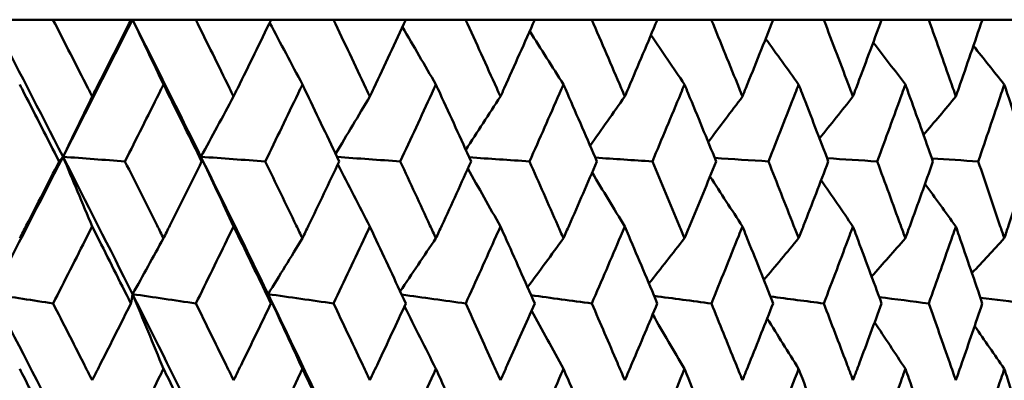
# Model space of a CAD drawing. Header units: millimetres. Extents: x 123 to 2417, y 726 to 3130.
# Tile 216 of 244: x 1434.55 to 1442.22, y 955.51 to 958.31. Entities that reach past the tile are written whole.
import ezdxf

# ---------------------------------------------------------------- set-up
doc = ezdxf.new("R2010")
doc.units = ezdxf.units.MM
doc.header["$LTSCALE"] = 12
doc.layers.add('Widoczne (ISO)', color=7, linetype='Continuous', lineweight=50)

msp = doc.modelspace()

# ---------------------------------------------------------------- linework, layer by layer
at = {"layer": 'Widoczne (ISO)'}
for p, q in [((1434.3412, 958.3133), (1434.8134, 958.3133)), ((1435.4207, 958.3133), (1434.8134, 958.3133)), ((1435.4207, 958.3133), (1435.4327, 958.3133)), ((1435.4327, 958.3133), (1435.9245, 958.3133)), ((1436.5112, 958.3133), (1435.9245, 958.3133)), ((1436.5112, 958.3133), (1436.9967, 958.3133)), ((1437.5604, 958.3133), (1436.9967, 958.3133)), ((1437.5604, 958.3133), (1438.0256, 958.3133)), ((1438.5642, 958.3133), (1438.0256, 958.3133)), ((1438.5642, 958.3133), (1439.0072, 958.3133)), ((1439.5185, 958.3133), (1439.0072, 958.3133)), ((1439.5185, 958.3133), (1439.9376, 958.3133)), ((1440.4196, 958.3133), (1439.9376, 958.3133)), ((1440.4196, 958.3133), (1440.8132, 958.3133)), ((1441.264, 958.3133), (1440.8132, 958.3133)), ((1441.264, 958.3133), (1441.6305, 958.3133)), ((1442.0482, 958.3133), (1441.6305, 958.3133)), ((1442.0482, 958.3133), (1442.3862, 958.3133))]:
    msp.add_line(p, q, dxfattribs=at)
msp.add_circle((1426.0385, 990.3133), 50, dxfattribs=at)
for points in [[(1434.3412, 958.3133), (1434.5261, 957.9581), (1434.7096, 957.6026), (1434.8915, 957.247)], [(1435.4327, 958.3133), (1435.2537, 957.9581), (1435.0732, 957.6026), (1434.8915, 957.247)], [(1435.4327, 958.3133), (1435.6118, 957.9581), (1435.7892, 957.6026), (1435.965, 957.247)], [(1435.6736, 957.809), (1435.5935, 957.9775), (1435.5132, 958.1456), (1435.4327, 958.3133)], [(1436.7551, 957.809), (1436.6702, 957.9696), (1436.5851, 958.1298), (1436.4998, 958.2897)], [(1437.7942, 957.809), (1437.7076, 957.9584), (1437.6208, 958.1074), (1437.5338, 958.2561)], [(1438.787, 957.809), (1438.6997, 957.9478), (1438.6123, 958.0863), (1438.5247, 958.2245)], [(1439.7295, 957.809), (1439.6426, 957.9377), (1439.5555, 958.0661), (1439.4683, 958.1943)], [(1440.6179, 957.809), (1440.5324, 957.928), (1440.4466, 958.0467), (1440.3608, 958.1652)], [(1441.4488, 957.809), (1441.3655, 957.9186), (1441.2821, 958.0279), (1441.1986, 958.1371)], [(1442.2189, 957.809), (1442.1388, 957.9093), (1442.0586, 958.0095), (1441.9783, 958.1095)], [(1435.1183, 957.7156), (1435.0428, 957.5592), (1434.9672, 957.4029), (1434.8915, 957.247)], [(1436.2194, 957.7156), (1436.1347, 957.5592), (1436.0499, 957.4029), (1435.965, 957.247)], [(1437.2802, 957.7156), (1437.1912, 957.5668), (1437.1022, 957.4181), (1437.013, 957.2698)], [(1438.2967, 957.7156), (1438.2067, 957.5776), (1438.1166, 957.4397), (1438.0265, 957.3021)], [(1439.2648, 957.7156), (1439.1749, 957.5878), (1439.0849, 957.4601), (1438.9948, 957.3326)], [(1440.1807, 957.7156), (1440.0919, 957.5975), (1440.003, 957.4795), (1439.914, 957.3617)], [(1441.0408, 957.7156), (1440.954, 957.6069), (1440.8672, 957.4982), (1440.7803, 957.3897)], [(1441.8416, 957.7156), (1441.7579, 957.6159), (1441.6741, 957.5163), (1441.5902, 957.4169)], [(1434.8915, 957.247), (1434.7095, 956.8909), (1434.5262, 956.5347), (1434.3416, 956.1784)], [(1434.8915, 957.247), (1434.8813, 957.2349), (1434.8712, 957.2228), (1434.861, 957.2106)], [(1435.1183, 956.7044), (1435.0429, 956.8857), (1434.9673, 957.0666), (1434.8915, 957.247)], [(1434.8915, 957.247), (1435.0736, 956.8909), (1435.2542, 956.5347), (1435.4332, 956.1784)], [(1434.8915, 957.247), (1435.0522, 957.2349), (1435.213, 957.2228), (1435.3738, 957.2106)], [(1436.2194, 956.7044), (1436.1348, 956.8857), (1436.05, 957.0666), (1435.965, 957.247)], [(1435.965, 957.247), (1435.9669, 957.2349), (1435.9688, 957.2228), (1435.9707, 957.2106)], [(1435.965, 957.247), (1436.1409, 956.8909), (1436.3152, 956.5347), (1436.4877, 956.1784)], [(1435.965, 957.247), (1436.132, 957.2349), (1436.299, 957.2228), (1436.466, 957.2106)], [(1437.0246, 957.2452), (1437.1888, 957.2337), (1437.3529, 957.2222), (1437.517, 957.2106)], [(1437.2802, 956.7044), (1437.1971, 956.8658), (1437.1137, 957.0269), (1437.0302, 957.1877)], [(1438.0535, 957.2427), (1438.2099, 957.232), (1438.3663, 957.2213), (1438.5227, 957.2106)], [(1439.0348, 957.2403), (1439.1829, 957.2304), (1439.3311, 957.2205), (1439.4792, 957.2106)], [(1439.9646, 957.238), (1440.1039, 957.2289), (1440.2433, 957.2198), (1440.3827, 957.2106)], [(1440.8393, 957.2358), (1440.9694, 957.2274), (1441.0994, 957.219), (1441.2295, 957.2106)], [(1441.6555, 957.2337), (1441.7758, 957.226), (1441.8961, 957.2183), (1442.0163, 957.2106)], [(1438.2967, 956.7044), (1438.2122, 956.8548), (1438.1275, 957.005), (1438.0426, 957.1548)], [(1439.2648, 956.7044), (1439.18, 956.8443), (1439.095, 956.984), (1439.0098, 957.1235)], [(1440.1807, 956.7044), (1440.0965, 956.8342), (1440.0122, 956.9639), (1439.9278, 957.0933)], [(1441.0408, 956.7044), (1440.9582, 956.8245), (1440.8756, 956.9444), (1440.7927, 957.0641)], [(1441.8416, 956.7044), (1441.7616, 956.8149), (1441.6815, 956.9253), (1441.6012, 957.0355)], [(1435.6736, 956.6124), (1435.5936, 956.4675), (1435.5134, 956.3228), (1435.4332, 956.1784)], [(1436.7551, 956.6124), (1436.666, 956.4675), (1436.5769, 956.3228), (1436.4877, 956.1784)], [(1437.7942, 956.6124), (1437.7015, 956.4748), (1437.6087, 956.3374), (1437.5157, 956.2002)], [(1438.787, 956.6124), (1438.694, 956.4852), (1438.6009, 956.3581), (1438.5078, 956.2312)], [(1439.7295, 956.6124), (1439.6373, 956.495), (1439.545, 956.3777), (1439.4527, 956.2605)], [(1440.6179, 956.6124), (1440.5276, 956.5043), (1440.4371, 956.3963), (1440.3466, 956.2885)], [(1441.4488, 956.6124), (1441.3612, 956.5133), (1441.2736, 956.4143), (1441.1859, 956.3154)], [(1442.2189, 956.6124), (1442.135, 956.522), (1442.0511, 956.4317), (1441.9671, 956.3414)], [(1434.3416, 956.1784), (1434.4992, 956.1541), (1434.6567, 956.1298), (1434.8142, 956.1055)], [(1434.3416, 956.1784), (1434.5267, 955.8217), (1434.7102, 955.4649), (1434.8923, 955.1082)], [(1435.4332, 956.1784), (1435.4288, 956.1541), (1435.4243, 956.1298), (1435.4199, 956.1055)], [(1435.6736, 955.5967), (1435.5938, 955.7911), (1435.5136, 955.985), (1435.4332, 956.1784)], [(1435.4332, 956.1784), (1435.5972, 956.1541), (1435.7613, 956.1298), (1435.9254, 956.1055)], [(1435.4332, 956.1784), (1435.6124, 955.8217), (1435.79, 955.4649), (1435.9659, 955.1082)], [(1436.7551, 955.5967), (1436.6663, 955.7911), (1436.5771, 955.985), (1436.4877, 956.1784)], [(1436.4877, 956.1784), (1436.6576, 956.1541), (1436.8275, 956.1298), (1436.9975, 956.1055)], [(1436.4877, 956.1784), (1436.6604, 955.8217), (1436.8313, 955.4649), (1437.0004, 955.1082)], [(1436.4877, 956.1784), (1436.4953, 956.1541), (1436.5029, 956.1298), (1436.5104, 956.1055)], [(1437.5276, 956.1747), (1437.6938, 956.1516), (1437.8601, 956.1286), (1438.0264, 956.1055)], [(1438.5352, 956.1694), (1438.6928, 956.1481), (1438.8503, 956.1268), (1439.0079, 956.1055)], [(1439.4931, 956.1644), (1439.6415, 956.1448), (1439.7899, 956.1251), (1439.9383, 956.1055)], [(1440.3976, 956.1597), (1440.5363, 956.1416), (1440.6751, 956.1236), (1440.8138, 956.1055)], [(1441.2451, 956.1551), (1441.3737, 956.1386), (1441.5024, 956.122), (1441.631, 956.1055)], [(1442.0323, 956.1507), (1442.1504, 956.1356), (1442.2686, 956.1206), (1442.3867, 956.1055)], [(1437.7942, 955.5967), (1437.7128, 955.7591), (1437.6311, 955.9213), (1437.5492, 956.083)], [(1438.787, 955.5967), (1438.7046, 955.7483), (1438.622, 955.8996), (1438.5391, 956.0506)], [(1439.7295, 955.5967), (1439.6471, 955.7379), (1439.5644, 955.8788), (1439.4816, 956.0194)], [(1440.6179, 955.5967), (1440.5364, 955.7278), (1440.4548, 955.8586), (1440.3729, 955.9892)], [(1441.4488, 955.5967), (1441.3692, 955.7179), (1441.2894, 955.8388), (1441.2094, 955.9596)], [(1442.2189, 955.5967), (1442.142, 955.7081), (1442.065, 955.8194), (1441.9878, 955.9305)]]:
    msp.add_open_spline(points, degree=3, dxfattribs=at)
for points, knots in [([(1434.8134, 958.3133), (1434.9044, 958.1356), (1434.9952, 957.958), (1435.0964, 957.7588), (1435.1074, 957.7372), (1435.1183, 957.7156)], [0, 0, 0, 0, 0.06135239, 0.06135239, 0.06879633, 0.06879633, 0.06879633, 0.06879633]), ([(1435.1183, 957.7156), (1435.1293, 957.7372), (1435.1402, 957.7587), (1435.2413, 957.9579), (1435.3312, 958.1356), (1435.4207, 958.3133)], [0.05393723, 0.05393723, 0.05393723, 0.05393723, 0.06137399, 0.06137399, 0.12273355, 0.12273355, 0.12273355, 0.12273355]), ([(1435.9245, 958.3133), (1436.0126, 958.1356), (1436.1003, 957.958), (1436.1982, 957.7588), (1436.2088, 957.7372), (1436.2194, 957.7156)], [0, 0, 0, 0, 0.06135239, 0.06135239, 0.06879633, 0.06879633, 0.06879633, 0.06879633]), ([(1436.2194, 957.7156), (1436.2299, 957.7372), (1436.2405, 957.7587), (1436.3381, 957.9579), (1436.4249, 958.1356), (1436.5112, 958.3133)], [0.05393723, 0.05393723, 0.05393723, 0.05393723, 0.06137399, 0.06137399, 0.12273355, 0.12273355, 0.12273355, 0.12273355]), ([(1436.9967, 958.3133), (1437.0815, 958.1356), (1437.1658, 957.958), (1437.2599, 957.7588), (1437.27, 957.7372), (1437.2802, 957.7156)], [0, 0, 0, 0, 0.06135239, 0.06135239, 0.06879633, 0.06879633, 0.06879633, 0.06879633]), ([(1437.2802, 957.7156), (1437.2904, 957.7372), (1437.3005, 957.7587), (1437.3943, 957.9579), (1437.4776, 958.1356), (1437.5604, 958.3133)], [0.05393723, 0.05393723, 0.05393723, 0.05393723, 0.06137399, 0.06137399, 0.12273355, 0.12273355, 0.12273355, 0.12273355]), ([(1438.0256, 958.3133), (1438.1067, 958.1356), (1438.1874, 957.958), (1438.2773, 957.7588), (1438.287, 957.7372), (1438.2967, 957.7156)], [0, 0, 0, 0, 0.06135239, 0.06135239, 0.06879633, 0.06879633, 0.06879633, 0.06879633]), ([(1438.2967, 957.7156), (1438.3064, 957.7372), (1438.3161, 957.7587), (1438.4057, 957.9579), (1438.4852, 958.1356), (1438.5642, 958.3133)], [0.05393723, 0.05393723, 0.05393723, 0.05393723, 0.06137399, 0.06137399, 0.12273355, 0.12273355, 0.12273355, 0.12273355]), ([(1439.0072, 958.3133), (1439.0844, 958.1356), (1439.161, 957.958), (1439.2463, 957.7588), (1439.2556, 957.7372), (1439.2648, 957.7156)], [0, 0, 0, 0, 0.06135239, 0.06135239, 0.06879633, 0.06879633, 0.06879633, 0.06879633]), ([(1439.2648, 957.7156), (1439.274, 957.7372), (1439.2832, 957.7587), (1439.3682, 957.9579), (1439.4436, 958.1356), (1439.5185, 958.3133)], [0.05393723, 0.05393723, 0.05393723, 0.05393723, 0.06137399, 0.06137399, 0.12273355, 0.12273355, 0.12273355, 0.12273355]), ([(1439.9376, 958.3133), (1440.0105, 958.1356), (1440.0828, 957.958), (1440.1633, 957.7588), (1440.172, 957.7372), (1440.1807, 957.7156)], [0, 0, 0, 0, 0.06135239, 0.06135239, 0.06879633, 0.06879633, 0.06879633, 0.06879633]), ([(1440.1807, 957.7156), (1440.1894, 957.7372), (1440.198, 957.7587), (1440.2782, 957.9579), (1440.3492, 958.1356), (1440.4196, 958.3133)], [0.05393723, 0.05393723, 0.05393723, 0.05393723, 0.06137399, 0.06137399, 0.12273355, 0.12273355, 0.12273355, 0.12273355]), ([(1440.8132, 958.3133), (1440.8815, 958.1356), (1440.9492, 957.958), (1441.0245, 957.7588), (1441.0326, 957.7372), (1441.0408, 957.7156)], [0, 0, 0, 0, 0.06135239, 0.06135239, 0.06879633, 0.06879633, 0.06879633, 0.06879633]), ([(1441.0408, 957.7156), (1441.0489, 957.7372), (1441.057, 957.7587), (1441.1319, 957.9579), (1441.1982, 958.1356), (1441.264, 958.3133)], [0.05393723, 0.05393723, 0.05393723, 0.05393723, 0.06137399, 0.06137399, 0.12273355, 0.12273355, 0.12273355, 0.12273355]), ([(1441.6305, 958.3133), (1441.6939, 958.1356), (1441.7568, 957.958), (1441.8266, 957.7588), (1441.8341, 957.7372), (1441.8416, 957.7156)], [0, 0, 0, 0, 0.06135239, 0.06135239, 0.06879633, 0.06879633, 0.06879633, 0.06879633]), ([(1441.8416, 957.7156), (1441.8492, 957.7372), (1441.8567, 957.7587), (1441.9261, 957.9579), (1441.9875, 958.1356), (1442.0482, 958.3133)], [0.05393723, 0.05393723, 0.05393723, 0.05393723, 0.06137399, 0.06137399, 0.12273355, 0.12273355, 0.12273355, 0.12273355]), ([(1434.861, 957.2106), (1434.7711, 957.3869), (1434.6808, 957.5631), (1434.5781, 957.7626), (1434.5661, 957.7858), (1434.5541, 957.809)], [0.00523804, 0.00523804, 0.00523804, 0.00523804, 0.06606705, 0.06606705, 0.07409033, 0.07409033, 0.07409033, 0.07409033]), ([(1435.6736, 957.809), (1435.662, 957.7858), (1435.6504, 957.7626), (1435.5508, 957.5632), (1435.4624, 957.3869), (1435.3738, 957.2106)], [0.05804162, 0.05804162, 0.05804162, 0.05804162, 0.06605559, 0.06605559, 0.12689392, 0.12689392, 0.12689392, 0.12689392]), ([(1435.9707, 957.2106), (1435.8837, 957.3869), (1435.7962, 957.5631), (1435.6968, 957.7626), (1435.6852, 957.7858), (1435.6736, 957.809)], [0.00523804, 0.00523804, 0.00523804, 0.00523804, 0.06606705, 0.06606705, 0.07409033, 0.07409033, 0.07409033, 0.07409033]), ([(1436.7551, 957.809), (1436.7439, 957.7858), (1436.7327, 957.7626), (1436.6367, 957.5632), (1436.5515, 957.3869), (1436.466, 957.2106)], [0.05804162, 0.05804162, 0.05804162, 0.05804162, 0.06605559, 0.06605559, 0.12689392, 0.12689392, 0.12689392, 0.12689392]), ([(1437.0411, 957.2106), (1436.9574, 957.3869), (1436.8732, 957.5631), (1436.7774, 957.7626), (1436.7662, 957.7858), (1436.7551, 957.809)], [0.00523804, 0.00523804, 0.00523804, 0.00523804, 0.06606705, 0.06606705, 0.07409033, 0.07409033, 0.07409033, 0.07409033]), ([(1437.7942, 957.809), (1437.7835, 957.7858), (1437.7728, 957.7626), (1437.6808, 957.5632), (1437.5991, 957.3869), (1437.517, 957.2106)], [0.05804162, 0.05804162, 0.05804162, 0.05804162, 0.06605559, 0.06605559, 0.12689392, 0.12689392, 0.12689392, 0.12689392]), ([(1438.0681, 957.2106), (1437.988, 957.3869), (1437.9074, 957.5631), (1437.8157, 957.7626), (1437.8049, 957.7858), (1437.7942, 957.809)], [0.00523804, 0.00523804, 0.00523804, 0.00523804, 0.06606705, 0.06606705, 0.07409033, 0.07409033, 0.07409033, 0.07409033]), ([(1438.787, 957.809), (1438.7768, 957.7858), (1438.7666, 957.7626), (1438.679, 957.5632), (1438.6011, 957.3869), (1438.5227, 957.2106)], [0.05804162, 0.05804162, 0.05804162, 0.05804162, 0.06605559, 0.06605559, 0.12689392, 0.12689392, 0.12689392, 0.12689392]), ([(1439.0476, 957.2106), (1438.9715, 957.3869), (1438.8948, 957.5631), (1438.8074, 957.7626), (1438.7972, 957.7858), (1438.787, 957.809)], [0.00523804, 0.00523804, 0.00523804, 0.00523804, 0.06606705, 0.06606705, 0.07409033, 0.07409033, 0.07409033, 0.07409033]), ([(1439.7295, 957.809), (1439.7198, 957.7858), (1439.7102, 957.7626), (1439.6272, 957.5632), (1439.5535, 957.3869), (1439.4792, 957.2106)], [0.05804162, 0.05804162, 0.05804162, 0.05804162, 0.06605559, 0.06605559, 0.12689392, 0.12689392, 0.12689392, 0.12689392]), ([(1439.9758, 957.2106), (1439.9039, 957.3869), (1439.8314, 957.5631), (1439.7488, 957.7626), (1439.7391, 957.7858), (1439.7295, 957.809)], [0.00523804, 0.00523804, 0.00523804, 0.00523804, 0.06606705, 0.06606705, 0.07409033, 0.07409033, 0.07409033, 0.07409033]), ([(1440.6179, 957.809), (1440.6089, 957.7858), (1440.5998, 957.7626), (1440.5219, 957.5632), (1440.4525, 957.3869), (1440.3827, 957.2106)], [0.05804162, 0.05804162, 0.05804162, 0.05804162, 0.06605559, 0.06605559, 0.12689392, 0.12689392, 0.12689392, 0.12689392]), ([(1440.8489, 957.2106), (1440.7816, 957.3869), (1440.7136, 957.5631), (1440.636, 957.7626), (1440.627, 957.7858), (1440.6179, 957.809)], [0.00523804, 0.00523804, 0.00523804, 0.00523804, 0.06606705, 0.06606705, 0.07409033, 0.07409033, 0.07409033, 0.07409033]), ([(1441.4488, 957.809), (1441.4404, 957.7858), (1441.4319, 957.7626), (1441.3594, 957.5632), (1441.2947, 957.3869), (1441.2295, 957.2106)], [0.05804162, 0.05804162, 0.05804162, 0.05804162, 0.06605559, 0.06605559, 0.12689392, 0.12689392, 0.12689392, 0.12689392]), ([(1441.6637, 957.2106), (1441.6011, 957.3869), (1441.5379, 957.5631), (1441.4657, 957.7626), (1441.4572, 957.7858), (1441.4488, 957.809)], [0.00523804, 0.00523804, 0.00523804, 0.00523804, 0.06606705, 0.06606705, 0.07409033, 0.07409033, 0.07409033, 0.07409033]), ([(1442.2189, 957.809), (1442.2111, 957.7858), (1442.2033, 957.7626), (1442.1364, 957.5632), (1442.0766, 957.3869), (1442.0163, 957.2106)], [0.05804162, 0.05804162, 0.05804162, 0.05804162, 0.06605559, 0.06605559, 0.12689392, 0.12689392, 0.12689392, 0.12689392]), ([(1442.4167, 957.2106), (1442.3592, 957.3869), (1442.301, 957.5631), (1442.2344, 957.7626), (1442.2267, 957.7858), (1442.2189, 957.809)], [0.00523804, 0.00523804, 0.00523804, 0.00523804, 0.06606705, 0.06606705, 0.07409033, 0.07409033, 0.07409033, 0.07409033]), ([(1434.5541, 956.6124), (1434.5713, 956.6458), (1434.5886, 956.6793), (1434.6911, 956.8787), (1434.7762, 957.0447), (1434.861, 957.2106)], [0.04993807, 0.04993807, 0.04993807, 0.04993807, 0.0614821, 0.0614821, 0.11877783, 0.11877783, 0.11877783, 0.11877783]), ([(1435.3738, 957.2106), (1435.4573, 957.0447), (1435.5406, 956.8788), (1435.6402, 956.6793), (1435.6569, 956.6459), (1435.6736, 956.6124)], [0.00418374, 0.00418374, 0.00418374, 0.00418374, 0.06147247, 0.06147247, 0.07302352, 0.07302352, 0.07302352, 0.07302352]), ([(1435.6736, 956.6124), (1435.6903, 956.6458), (1435.707, 956.6793), (1435.8063, 956.8787), (1435.8886, 957.0447), (1435.9707, 957.2106)], [0.04993807, 0.04993807, 0.04993807, 0.04993807, 0.0614821, 0.0614821, 0.11877783, 0.11877783, 0.11877783, 0.11877783]), ([(1436.466, 957.2106), (1436.5466, 957.0447), (1436.6269, 956.8788), (1436.7229, 956.6793), (1436.739, 956.6459), (1436.7551, 956.6124)], [0.00418374, 0.00418374, 0.00418374, 0.00418374, 0.06147247, 0.06147247, 0.07302352, 0.07302352, 0.07302352, 0.07302352]), ([(1436.7551, 956.6124), (1436.7711, 956.6458), (1436.7872, 956.6793), (1436.8829, 956.8787), (1436.9621, 957.0447), (1437.0411, 957.2106)], [0.04993807, 0.04993807, 0.04993807, 0.04993807, 0.0614821, 0.0614821, 0.11877783, 0.11877783, 0.11877783, 0.11877783]), ([(1437.517, 957.2106), (1437.5944, 957.0447), (1437.6714, 956.8788), (1437.7634, 956.6793), (1437.7788, 956.6459), (1437.7942, 956.6124)], [0.00418374, 0.00418374, 0.00418374, 0.00418374, 0.06147247, 0.06147247, 0.07302352, 0.07302352, 0.07302352, 0.07302352]), ([(1437.7942, 956.6124), (1437.8096, 956.6458), (1437.825, 956.6793), (1437.9167, 956.8787), (1437.9926, 957.0447), (1438.0681, 957.2106)], [0.04993807, 0.04993807, 0.04993807, 0.04993807, 0.0614821, 0.0614821, 0.11877783, 0.11877783, 0.11877783, 0.11877783]), ([(1438.5227, 957.2106), (1438.5966, 957.0447), (1438.67, 956.8788), (1438.7576, 956.6793), (1438.7723, 956.6459), (1438.787, 956.6124)], [0.00418374, 0.00418374, 0.00418374, 0.00418374, 0.06147247, 0.06147247, 0.07302352, 0.07302352, 0.07302352, 0.07302352]), ([(1438.787, 956.6124), (1438.8017, 956.6458), (1438.8163, 956.6793), (1438.9036, 956.8787), (1438.9758, 957.0447), (1439.0476, 957.2106)], [0.04993807, 0.04993807, 0.04993807, 0.04993807, 0.0614821, 0.0614821, 0.11877783, 0.11877783, 0.11877783, 0.11877783]), ([(1439.4792, 957.2106), (1439.5492, 957.0447), (1439.6187, 956.8788), (1439.7017, 956.6793), (1439.7156, 956.6459), (1439.7295, 956.6124)], [0.00418374, 0.00418374, 0.00418374, 0.00418374, 0.06147247, 0.06147247, 0.07302352, 0.07302352, 0.07302352, 0.07302352]), ([(1439.7295, 956.6124), (1439.7434, 956.6458), (1439.7572, 956.6793), (1439.8397, 956.8787), (1439.908, 957.0447), (1439.9758, 957.2106)], [0.04993807, 0.04993807, 0.04993807, 0.04993807, 0.0614821, 0.0614821, 0.11877783, 0.11877783, 0.11877783, 0.11877783]), ([(1440.3827, 957.2106), (1440.4485, 957.0447), (1440.5139, 956.8788), (1440.5918, 956.6793), (1440.6049, 956.6459), (1440.6179, 956.6124)], [0.00418374, 0.00418374, 0.00418374, 0.00418374, 0.06147247, 0.06147247, 0.07302352, 0.07302352, 0.07302352, 0.07302352]), ([(1440.6179, 956.6124), (1440.6309, 956.6458), (1440.6439, 956.6793), (1440.7214, 956.8787), (1440.7854, 957.0447), (1440.8489, 957.2106)], [0.04993807, 0.04993807, 0.04993807, 0.04993807, 0.0614821, 0.0614821, 0.11877783, 0.11877783, 0.11877783, 0.11877783]), ([(1441.2295, 957.2106), (1441.2909, 957.0447), (1441.3519, 956.8788), (1441.4245, 956.6793), (1441.4367, 956.6459), (1441.4488, 956.6124)], [0.00418374, 0.00418374, 0.00418374, 0.00418374, 0.06147247, 0.06147247, 0.07302352, 0.07302352, 0.07302352, 0.07302352]), ([(1441.4488, 956.6124), (1441.4609, 956.6458), (1441.473, 956.6793), (1441.5451, 956.8787), (1441.6047, 957.0447), (1441.6637, 957.2106)], [0.04993807, 0.04993807, 0.04993807, 0.04993807, 0.0614821, 0.0614821, 0.11877783, 0.11877783, 0.11877783, 0.11877783]), ([(1442.0163, 957.2106), (1442.0732, 957.0447), (1442.1295, 956.8788), (1442.1965, 956.6793), (1442.2077, 956.6459), (1442.2189, 956.6124)], [0.00418374, 0.00418374, 0.00418374, 0.00418374, 0.06147247, 0.06147247, 0.07302352, 0.07302352, 0.07302352, 0.07302352]), ([(1442.2189, 956.6124), (1442.2301, 956.6458), (1442.2412, 956.6793), (1442.3077, 956.8787), (1442.3625, 957.0447), (1442.4167, 957.2106)], [0.04993807, 0.04993807, 0.04993807, 0.04993807, 0.0614821, 0.0614821, 0.11877783, 0.11877783, 0.11877783, 0.11877783]), ([(1435.1183, 956.7044), (1435.106, 956.6799), (1435.0936, 956.6554), (1434.9925, 956.4558), (1434.9035, 956.2807), (1434.8142, 956.1055)], [0.06241522, 0.06241522, 0.06241522, 0.06241522, 0.0708546, 0.0708546, 0.13127416, 0.13127416, 0.13127416, 0.13127416]), ([(1435.4199, 956.1055), (1435.3321, 956.2806), (1435.244, 956.4558), (1435.1431, 956.6554), (1435.1307, 956.6799), (1435.1183, 956.7044)], [0.01044349, 0.01044349, 0.01044349, 0.01044349, 0.07085106, 0.07085106, 0.07930241, 0.07930241, 0.07930241, 0.07930241]), ([(1436.2194, 956.7044), (1436.2074, 956.6799), (1436.1954, 956.6554), (1436.0978, 956.4558), (1436.0117, 956.2807), (1435.9254, 956.1055)], [0.06241522, 0.06241522, 0.06241522, 0.06241522, 0.0708546, 0.0708546, 0.13127416, 0.13127416, 0.13127416, 0.13127416]), ([(1436.5104, 956.1055), (1436.4258, 956.2806), (1436.3407, 956.4558), (1436.2433, 956.6554), (1436.2313, 956.6799), (1436.2194, 956.7044)], [0.01044349, 0.01044349, 0.01044349, 0.01044349, 0.07085106, 0.07085106, 0.07930241, 0.07930241, 0.07930241, 0.07930241]), ([(1437.2802, 956.7044), (1437.2687, 956.6799), (1437.2572, 956.6554), (1437.1633, 956.4558), (1437.0806, 956.2807), (1436.9975, 956.1055)], [0.06241522, 0.06241522, 0.06241522, 0.06241522, 0.0708546, 0.0708546, 0.13127416, 0.13127416, 0.13127416, 0.13127416]), ([(1437.5597, 956.1055), (1437.4785, 956.2806), (1437.3968, 956.4558), (1437.3032, 956.6554), (1437.2917, 956.6799), (1437.2802, 956.7044)], [0.01044349, 0.01044349, 0.01044349, 0.01044349, 0.07085106, 0.07085106, 0.07930241, 0.07930241, 0.07930241, 0.07930241]), ([(1438.2967, 956.7044), (1438.2857, 956.6799), (1438.2747, 956.6554), (1438.185, 956.4558), (1438.1059, 956.2807), (1438.0264, 956.1055)], [0.06241522, 0.06241522, 0.06241522, 0.06241522, 0.0708546, 0.0708546, 0.13127416, 0.13127416, 0.13127416, 0.13127416]), ([(1438.5635, 956.1055), (1438.486, 956.2806), (1438.4081, 956.4558), (1438.3187, 956.6554), (1438.3077, 956.6799), (1438.2967, 956.7044)], [0.01044349, 0.01044349, 0.01044349, 0.01044349, 0.07085106, 0.07085106, 0.07930241, 0.07930241, 0.07930241, 0.07930241]), ([(1439.2648, 956.7044), (1439.2544, 956.6799), (1439.2439, 956.6554), (1439.1587, 956.4558), (1439.0836, 956.2807), (1439.0079, 956.1055)], [0.06241522, 0.06241522, 0.06241522, 0.06241522, 0.0708546, 0.0708546, 0.13127416, 0.13127416, 0.13127416, 0.13127416]), ([(1439.5178, 956.1055), (1439.4444, 956.2806), (1439.3705, 956.4558), (1439.2856, 956.6554), (1439.2752, 956.6799), (1439.2648, 956.7044)], [0.01044349, 0.01044349, 0.01044349, 0.01044349, 0.07085106, 0.07085106, 0.07930241, 0.07930241, 0.07930241, 0.07930241]), ([(1440.1807, 956.7044), (1440.1708, 956.6799), (1440.161, 956.6554), (1440.0807, 956.4558), (1440.0097, 956.2807), (1439.9383, 956.1055)], [0.06241522, 0.06241522, 0.06241522, 0.06241522, 0.0708546, 0.0708546, 0.13127416, 0.13127416, 0.13127416, 0.13127416]), ([(1440.419, 956.1055), (1440.3499, 956.2806), (1440.2803, 956.4558), (1440.2003, 956.6554), (1440.1905, 956.6799), (1440.1807, 956.7044)], [0.01044349, 0.01044349, 0.01044349, 0.01044349, 0.07085106, 0.07085106, 0.07930241, 0.07930241, 0.07930241, 0.07930241]), ([(1441.0408, 956.7044), (1441.0316, 956.6799), (1441.0224, 956.6554), (1440.9472, 956.4558), (1440.8808, 956.2807), (1440.8138, 956.1055)], [0.06241522, 0.06241522, 0.06241522, 0.06241522, 0.0708546, 0.0708546, 0.13127416, 0.13127416, 0.13127416, 0.13127416]), ([(1441.2633, 956.1055), (1441.1989, 956.2806), (1441.1339, 956.4558), (1441.0591, 956.6554), (1441.05, 956.6799), (1441.0408, 956.7044)], [0.01044349, 0.01044349, 0.01044349, 0.01044349, 0.07085106, 0.07085106, 0.07930241, 0.07930241, 0.07930241, 0.07930241]), ([(1441.8416, 956.7044), (1441.8331, 956.6799), (1441.8246, 956.6554), (1441.7549, 956.4558), (1441.6933, 956.2807), (1441.631, 956.1055)], [0.06241522, 0.06241522, 0.06241522, 0.06241522, 0.0708546, 0.0708546, 0.13127416, 0.13127416, 0.13127416, 0.13127416]), ([(1442.0477, 956.1055), (1441.9881, 956.2806), (1441.928, 956.4558), (1441.8587, 956.6554), (1441.8502, 956.6799), (1441.8416, 956.7044)], [0.01044349, 0.01044349, 0.01044349, 0.01044349, 0.07085106, 0.07085106, 0.07930241, 0.07930241, 0.07930241, 0.07930241]), ([(1434.8142, 956.1055), (1434.893, 955.9514), (1434.9715, 955.7974), (1435.0726, 955.5982), (1435.0955, 955.5531), (1435.1183, 955.5079)], [0.00838421, 0.00838421, 0.00838421, 0.00838421, 0.06155515, 0.06155515, 0.07712864, 0.07712864, 0.07712864, 0.07712864]), ([(1435.1183, 955.5079), (1435.1412, 955.553), (1435.164, 955.5982), (1435.2648, 955.7973), (1435.3424, 955.9514), (1435.4199, 956.1055)], [0.04598621, 0.04598621, 0.04598621, 0.04598621, 0.06155279, 0.06155279, 0.11473062, 0.11473062, 0.11473062, 0.11473062]), ([(1435.9254, 956.1055), (1436.0015, 955.9514), (1436.0774, 955.7974), (1436.1752, 955.5982), (1436.1973, 955.5531), (1436.2194, 955.5079)], [0.00838421, 0.00838421, 0.00838421, 0.00838421, 0.06155515, 0.06155515, 0.07712864, 0.07712864, 0.07712864, 0.07712864]), ([(1436.2194, 955.5079), (1436.2414, 955.553), (1436.2635, 955.5982), (1436.3608, 955.7973), (1436.4358, 955.9514), (1436.5104, 956.1055)], [0.04598621, 0.04598621, 0.04598621, 0.04598621, 0.06155279, 0.06155279, 0.11473062, 0.11473062, 0.11473062, 0.11473062]), ([(1436.9975, 956.1055), (1437.0708, 955.9514), (1437.1438, 955.7974), (1437.2377, 955.5982), (1437.259, 955.5531), (1437.2802, 955.5079)], [0.00838421, 0.00838421, 0.00838421, 0.00838421, 0.06155515, 0.06155515, 0.07712864, 0.07712864, 0.07712864, 0.07712864]), ([(1437.2802, 955.5079), (1437.3014, 955.553), (1437.3226, 955.5982), (1437.4161, 955.7973), (1437.488, 955.9514), (1437.5597, 956.1055)], [0.04598621, 0.04598621, 0.04598621, 0.04598621, 0.06155279, 0.06155279, 0.11473062, 0.11473062, 0.11473062, 0.11473062]), ([(1438.0264, 956.1055), (1438.0965, 955.9514), (1438.1663, 955.7974), (1438.2561, 955.5982), (1438.2764, 955.5531), (1438.2967, 955.5079)], [0.00838421, 0.00838421, 0.00838421, 0.00838421, 0.06155515, 0.06155515, 0.07712864, 0.07712864, 0.07712864, 0.07712864]), ([(1438.2967, 955.5079), (1438.3169, 955.553), (1438.3372, 955.5982), (1438.4264, 955.7973), (1438.4951, 955.9514), (1438.5635, 956.1055)], [0.04598621, 0.04598621, 0.04598621, 0.04598621, 0.06155279, 0.06155279, 0.11473062, 0.11473062, 0.11473062, 0.11473062]), ([(1439.0079, 956.1055), (1439.0746, 955.9514), (1439.141, 955.7974), (1439.2262, 955.5982), (1439.2455, 955.5531), (1439.2648, 955.5079)], [0.00838421, 0.00838421, 0.00838421, 0.00838421, 0.06155515, 0.06155515, 0.07712864, 0.07712864, 0.07712864, 0.07712864]), ([(1439.2648, 955.5079), (1439.284, 955.553), (1439.3032, 955.5982), (1439.3879, 955.7973), (1439.453, 955.9514), (1439.5178, 956.1055)], [0.04598621, 0.04598621, 0.04598621, 0.04598621, 0.06155279, 0.06155279, 0.11473062, 0.11473062, 0.11473062, 0.11473062]), ([(1439.9383, 956.1055), (1440.0013, 955.9514), (1440.0639, 955.7974), (1440.1443, 955.5982), (1440.1625, 955.5531), (1440.1807, 955.5079)], [0.00838421, 0.00838421, 0.00838421, 0.00838421, 0.06155515, 0.06155515, 0.07712864, 0.07712864, 0.07712864, 0.07712864]), ([(1440.1807, 955.5079), (1440.1988, 955.553), (1440.2169, 955.5982), (1440.2967, 955.7973), (1440.358, 955.9514), (1440.419, 956.1055)], [0.04598621, 0.04598621, 0.04598621, 0.04598621, 0.06155279, 0.06155279, 0.11473062, 0.11473062, 0.11473062, 0.11473062]), ([(1440.8138, 956.1055), (1440.8729, 955.9514), (1440.9315, 955.7974), (1441.0068, 955.5982), (1441.0238, 955.5531), (1441.0408, 955.5079)], [0.00838421, 0.00838421, 0.00838421, 0.00838421, 0.06155515, 0.06155515, 0.07712864, 0.07712864, 0.07712864, 0.07712864]), ([(1441.0408, 955.5079), (1441.0577, 955.553), (1441.0746, 955.5982), (1441.1492, 955.7973), (1441.2065, 955.9514), (1441.2633, 956.1055)], [0.04598621, 0.04598621, 0.04598621, 0.04598621, 0.06155279, 0.06155279, 0.11473062, 0.11473062, 0.11473062, 0.11473062]), ([(1441.631, 956.1055), (1441.6859, 955.9514), (1441.7404, 955.7974), (1441.8101, 955.5982), (1441.8259, 955.5531), (1441.8416, 955.5079)], [0.00838421, 0.00838421, 0.00838421, 0.00838421, 0.06155515, 0.06155515, 0.07712864, 0.07712864, 0.07712864, 0.07712864]), ([(1441.8416, 955.5079), (1441.8574, 955.553), (1441.873, 955.5982), (1441.9421, 955.7973), (1441.9951, 955.9514), (1442.0477, 956.1055)], [0.04598621, 0.04598621, 0.04598621, 0.04598621, 0.06155279, 0.06155279, 0.11473062, 0.11473062, 0.11473062, 0.11473062]), ([(1434.8594, 954.9987), (1434.7709, 955.1727), (1434.6822, 955.3467), (1434.5801, 955.5461), (1434.5671, 955.5714), (1434.5541, 955.5967)], [0.01556037, 0.01556037, 0.01556037, 0.01556037, 0.07555527, 0.07555527, 0.08428623, 0.08428623, 0.08428623, 0.08428623]), ([(1435.6736, 955.5967), (1435.6611, 955.5714), (1435.6485, 955.5462), (1435.5494, 955.3468), (1435.4626, 955.1728), (1435.3754, 954.9987)], [0.06686277, 0.06686277, 0.06686277, 0.06686277, 0.07557848, 0.07557848, 0.13558897, 0.13558897, 0.13558897, 0.13558897]), ([(1435.969, 954.9987), (1435.8835, 955.1727), (1435.7976, 955.3467), (1435.6987, 955.5461), (1435.6862, 955.5714), (1435.6736, 955.5967)], [0.01556037, 0.01556037, 0.01556037, 0.01556037, 0.07555527, 0.07555527, 0.08428623, 0.08428623, 0.08428623, 0.08428623]), ([(1436.7551, 955.5967), (1436.743, 955.5714), (1436.7309, 955.5462), (1436.6354, 955.3468), (1436.5517, 955.1728), (1436.4676, 954.9987)], [0.06686277, 0.06686277, 0.06686277, 0.06686277, 0.07557848, 0.07557848, 0.13558897, 0.13558897, 0.13558897, 0.13558897]), ([(1437.0395, 954.9987), (1436.9572, 955.1727), (1436.8745, 955.3467), (1436.7793, 955.5461), (1436.7672, 955.5714), (1436.7551, 955.5967)], [0.01556037, 0.01556037, 0.01556037, 0.01556037, 0.07555527, 0.07555527, 0.08428623, 0.08428623, 0.08428623, 0.08428623]), ([(1437.7942, 955.5967), (1437.7827, 955.5714), (1437.7711, 955.5462), (1437.6796, 955.3468), (1437.5992, 955.1728), (1437.5186, 954.9987)], [0.06686277, 0.06686277, 0.06686277, 0.06686277, 0.07557848, 0.07557848, 0.13558897, 0.13558897, 0.13558897, 0.13558897]), ([(1438.0666, 954.9987), (1437.9878, 955.1727), (1437.9087, 955.3467), (1437.8174, 955.5461), (1437.8058, 955.5714), (1437.7942, 955.5967)], [0.01556037, 0.01556037, 0.01556037, 0.01556037, 0.07555527, 0.07555527, 0.08428623, 0.08428623, 0.08428623, 0.08428623]), ([(1438.787, 955.5967), (1438.776, 955.5714), (1438.7649, 955.5462), (1438.6778, 955.3468), (1438.6012, 955.1728), (1438.5242, 954.9987)], [0.06686277, 0.06686277, 0.06686277, 0.06686277, 0.07557848, 0.07557848, 0.13558897, 0.13558897, 0.13558897, 0.13558897]), ([(1439.0461, 954.9987), (1438.9713, 955.1727), (1438.896, 955.3467), (1438.8091, 955.5461), (1438.7981, 955.5714), (1438.787, 955.5967)], [0.01556037, 0.01556037, 0.01556037, 0.01556037, 0.07555527, 0.07555527, 0.08428623, 0.08428623, 0.08428623, 0.08428623]), ([(1439.7295, 955.5967), (1439.719, 955.5714), (1439.7086, 955.5462), (1439.6261, 955.3468), (1439.5536, 955.1728), (1439.4806, 954.9987)], [0.06686277, 0.06686277, 0.06686277, 0.06686277, 0.07557848, 0.07557848, 0.13558897, 0.13558897, 0.13558897, 0.13558897]), ([(1439.9744, 954.9987), (1439.9037, 955.1727), (1439.8325, 955.3467), (1439.7504, 955.5461), (1439.7399, 955.5714), (1439.7295, 955.5967)], [0.01556037, 0.01556037, 0.01556037, 0.01556037, 0.07555527, 0.07555527, 0.08428623, 0.08428623, 0.08428623, 0.08428623]), ([(1440.6179, 955.5967), (1440.6081, 955.5714), (1440.5983, 955.5462), (1440.5208, 955.3468), (1440.4526, 955.1728), (1440.384, 954.9987)], [0.06686277, 0.06686277, 0.06686277, 0.06686277, 0.07557848, 0.07557848, 0.13558897, 0.13558897, 0.13558897, 0.13558897]), ([(1440.8477, 954.9987), (1440.7814, 955.1727), (1440.7147, 955.3467), (1440.6375, 955.5461), (1440.6277, 955.5714), (1440.6179, 955.5967)], [0.01556037, 0.01556037, 0.01556037, 0.01556037, 0.07555527, 0.07555527, 0.08428623, 0.08428623, 0.08428623, 0.08428623]), ([(1441.4488, 955.5967), (1441.4397, 955.5714), (1441.4305, 955.5462), (1441.3584, 955.3468), (1441.2948, 955.1728), (1441.2307, 954.9987)], [0.06686277, 0.06686277, 0.06686277, 0.06686277, 0.07557848, 0.07557848, 0.13558897, 0.13558897, 0.13558897, 0.13558897]), ([(1441.6625, 954.9987), (1441.601, 955.1727), (1441.5389, 955.3467), (1441.4671, 955.5461), (1441.4579, 955.5714), (1441.4488, 955.5967)], [0.01556037, 0.01556037, 0.01556037, 0.01556037, 0.07555527, 0.07555527, 0.08428623, 0.08428623, 0.08428623, 0.08428623]), ([(1442.2189, 955.5967), (1442.2105, 955.5714), (1442.202, 955.5462), (1442.1355, 955.3468), (1442.0767, 955.1728), (1442.0175, 954.9987)], [0.06686277, 0.06686277, 0.06686277, 0.06686277, 0.07557848, 0.07557848, 0.13558897, 0.13558897, 0.13558897, 0.13558897]), ([(1442.4156, 954.9987), (1442.3591, 955.1727), (1442.3019, 955.3467), (1442.2357, 955.5461), (1442.2273, 955.5714), (1442.2189, 955.5967)], [0.01556037, 0.01556037, 0.01556037, 0.01556037, 0.07555527, 0.07555527, 0.08428623, 0.08428623, 0.08428623, 0.08428623])]:
    msp.add_open_spline(points, degree=3, knots=knots, dxfattribs=at)

doc.saveas('drawing.dxf')
